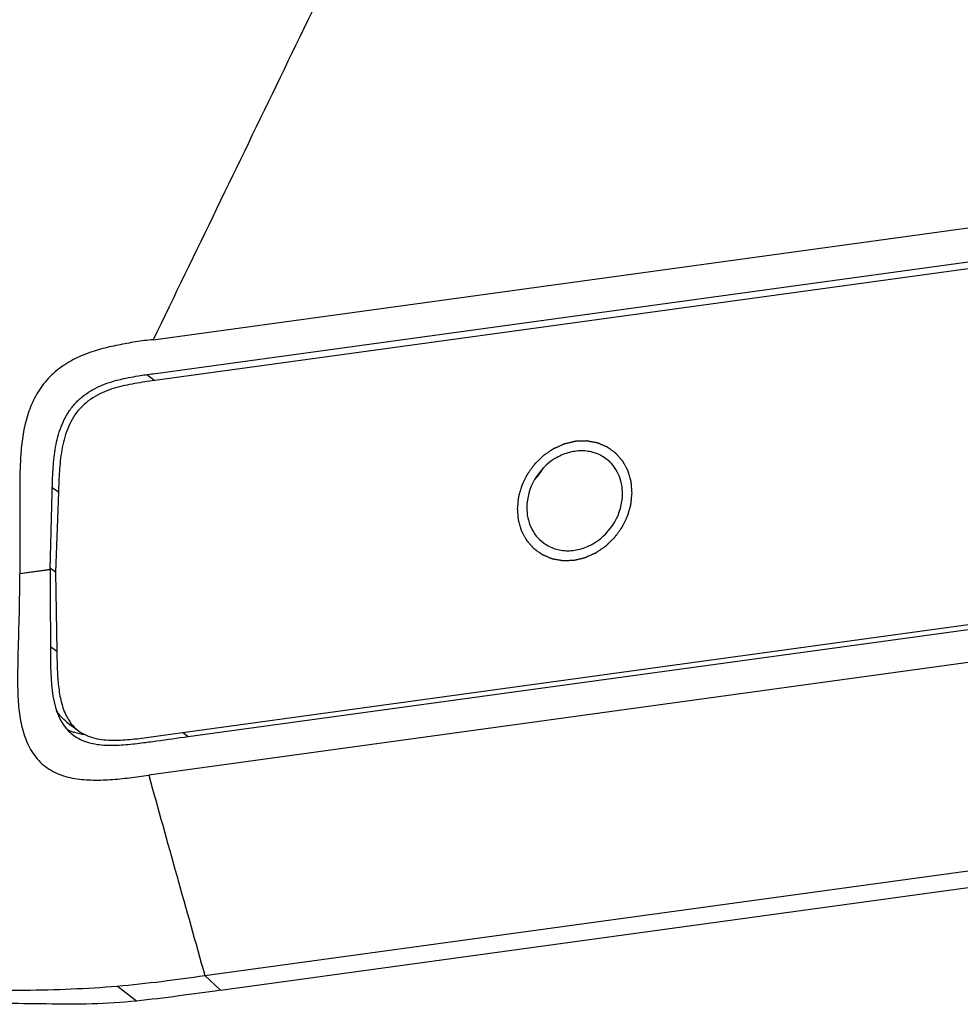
# Model space of a CAD drawing. Header units: millimetres. Extents: x 44 to 346, y 18 to 283.
# Tile 12 of 21: x 273 to 295, y 87 to 111. Entities that reach past the tile are written whole.
import ezdxf

# ---------------------------------------------------------------- set-up
doc = ezdxf.new("R2010")
doc.units = ezdxf.units.MM
doc.header["$LTSCALE"] = 23.1
doc.layers.add('00_COMPONENTS', color=7, linetype='CONTINUOUS')

msp = doc.modelspace()

# ---------------------------------------------------------------- linework, layer by layer
at = {"layer": '00_COMPONENTS'}
for p, q in [((275.973, 102.953), (303.845, 106.782)), ((275.972, 102.144), (302.88, 105.84)), ((302.98, 105.686), (276.011, 101.981)), ((275.819, 102.124), (276.011, 101.981)), ((275.926, 93.483), (337.127, 101.89)), ((337.065, 100.975), (275.865, 92.568)), ((273.712, 99.315), (273.564, 99.425)), ((273.514, 97.474), (273.562, 99.299)), ((273.712, 99.315), (273.645, 97.413)), ((276.806, 93.491), (308.002, 97.776)), ((273.514, 97.473), (272.784, 97.373)), ((272.789, 97.375), (273.514, 97.474)), ((273.514, 97.473), (273.519, 96.306)), ((273.645, 97.413), (273.515, 97.509)), ((272.789, 97.438), (272.789, 97.375)), ((273.645, 97.413), (273.674, 95.523)), ((273.521, 95.637), (273.674, 95.523)), ((277.201, 87.789), (334.244, 95.625)), ((277.573, 87.438), (333.489, 95.119)), ((273.913, 93.834), (274.189, 93.629)), ((276.806, 93.486), (276.67, 93.585)), ((277.201, 87.789), (277.573, 87.438)), ((275.57, 87.182), (275.113, 87.54))]:
    msp.add_line(p, q, dxfattribs=at)
for centre, radius, start, end in [((284.011, 100.61), 1.451, 316.9538, 329.9453), ((274.424, 94.711), 1.167, 244.5965, 249.5527), ((274.654, 94.312), 0.983, 224.7348, 233.3996), ((269.56, 141.378), 48.43, 277.2791, 277.7026)]:
    msp.add_arc(centre, radius, start, end, dxfattribs=at)
for points, knots in [([(282.021, 115.456), (281.517, 114.414), (280.509, 112.33), (278.997, 109.204), (277.485, 106.079), (276.475, 103.996), (275.973, 102.953)], [0, 0, 0, 0, 0.25, 0.500001, 0.749998, 1, 1, 1, 1]), ([(275.973, 102.953), (275.832, 102.943), (275.622, 102.915), (275.344, 102.866), (275.064, 102.813), (274.713, 102.734), (274.299, 102.598), (273.899, 102.4), (273.538, 102.124), (273.245, 101.769), (273.036, 101.359), (272.904, 100.924), (272.833, 100.482), (272.801, 100.04), (272.784, 99.455), (272.795, 98.726), (272.793, 98.143), (272.789, 97.851)], [0, 0, 0, 0, 0.059857, 0.090029, 0.12027, 0.181033, 0.242641, 0.305467, 0.369591, 0.434611, 0.499596, 0.563839, 0.627166, 0.689839, 0.752077, 0.875987, 1, 1, 1, 1]), ([(273.562, 99.299), (273.566, 99.46), (273.576, 99.785), (273.616, 100.274), (273.717, 100.762), (273.889, 101.15), (274.091, 101.421), (274.334, 101.652), (274.69, 101.863), (275.151, 102.01), (275.463, 102.067), (275.618, 102.092)], [0, 0, 0, 0, 0.12356, 0.248061, 0.374429, 0.503085, 0.567801, 0.632051, 0.757875, 0.880014, 1, 1, 1, 1]), ([(276.011, 101.981), (275.85, 101.959), (275.527, 101.913), (275.042, 101.81), (274.569, 101.622), (274.159, 101.289), (273.904, 100.825), (273.78, 100.323), (273.731, 99.818), (273.718, 99.482), (273.712, 99.315)], [0, 0, 0, 0, 0.120392, 0.242086, 0.366646, 0.494948, 0.624269, 0.751315, 0.876209, 1, 1, 1, 1]), ([(287.391, 99.301), (287.389, 99.324), (287.385, 99.369), (287.381, 99.426), (287.377, 99.471), (287.374, 99.499), (287.372, 99.522), (287.371, 99.539), (287.37, 99.553), (287.369, 99.563), (287.368, 99.569), (287.368, 99.573), (287.367, 99.577), (287.365, 99.582), (287.362, 99.591), (287.359, 99.605), (287.354, 99.62), (287.348, 99.642), (287.34, 99.668), (287.331, 99.7), (287.321, 99.732), (287.314, 99.758), (287.307, 99.779), (287.303, 99.795), (287.299, 99.808), (287.296, 99.818), (287.294, 99.823), (287.294, 99.827), (287.291, 99.83), (287.289, 99.835), (287.284, 99.843), (287.278, 99.855), (287.27, 99.869), (287.26, 99.888), (287.247, 99.912), (287.232, 99.94), (287.216, 99.969), (287.204, 99.992), (287.193, 100.011), (287.186, 100.025), (287.179, 100.037), (287.175, 100.046), (287.172, 100.05), (287.17, 100.054), (287.168, 100.057), (287.164, 100.061), (287.158, 100.068), (287.149, 100.078), (287.138, 100.09), (287.124, 100.106), (287.106, 100.127), (287.085, 100.151), (287.064, 100.175), (287.046, 100.195), (287.032, 100.212), (287.021, 100.224), (287.013, 100.234), (287.006, 100.241), (287.003, 100.245), (287, 100.248), (286.997, 100.25), (286.993, 100.253), (286.985, 100.259), (286.975, 100.266), (286.962, 100.276), (286.945, 100.288), (286.923, 100.303), (286.898, 100.322), (286.872, 100.34), (286.851, 100.355), (286.834, 100.368), (286.821, 100.377), (286.81, 100.384), (286.803, 100.39), (286.798, 100.393), (286.795, 100.395), (286.792, 100.397), (286.787, 100.399), (286.778, 100.402), (286.766, 100.407), (286.751, 100.414), (286.732, 100.422), (286.707, 100.432), (286.678, 100.444), (286.649, 100.457), (286.624, 100.467), (286.605, 100.475), (286.59, 100.481), (286.578, 100.486), (286.57, 100.49), (286.565, 100.492), (286.561, 100.494), (286.557, 100.494), (286.552, 100.495), (286.542, 100.497), (286.529, 100.499), (286.513, 100.502), (286.492, 100.506), (286.465, 100.511), (286.434, 100.516), (286.402, 100.522), (286.375, 100.527), (286.354, 100.531), (286.338, 100.533), (286.325, 100.536), (286.315, 100.538), (286.31, 100.538), (286.306, 100.539), (286.302, 100.539), (286.296, 100.539), (286.286, 100.538), (286.272, 100.538), (286.255, 100.537), (286.233, 100.537), (286.205, 100.536), (286.171, 100.535), (286.137, 100.533), (286.109, 100.532), (286.086, 100.532), (286.069, 100.531), (286.055, 100.531), (286.046, 100.53), (286.04, 100.53), (286.036, 100.53), (286.032, 100.529), (286.026, 100.528), (286.016, 100.525), (286.002, 100.522), (285.986, 100.518), (285.964, 100.513), (285.936, 100.506), (285.903, 100.498), (285.869, 100.49), (285.841, 100.484), (285.819, 100.478), (285.803, 100.474), (285.789, 100.471), (285.779, 100.469), (285.774, 100.467), (285.769, 100.467), (285.765, 100.465), (285.76, 100.462), (285.751, 100.458), (285.737, 100.452), (285.721, 100.445), (285.7, 100.435), (285.673, 100.423), (285.641, 100.409), (285.609, 100.394), (285.582, 100.382), (285.561, 100.373), (285.545, 100.366), (285.531, 100.36), (285.522, 100.356), (285.517, 100.353), (285.513, 100.352), (285.509, 100.349), (285.504, 100.345), (285.495, 100.339), (285.483, 100.331), (285.468, 100.321), (285.448, 100.307), (285.424, 100.29), (285.394, 100.27), (285.364, 100.25), (285.34, 100.233), (285.32, 100.219), (285.305, 100.209), (285.293, 100.201), (285.284, 100.195), (285.279, 100.192), (285.275, 100.189), (285.272, 100.186), (285.267, 100.182), (285.26, 100.174), (285.249, 100.163), (285.235, 100.15), (285.218, 100.133), (285.196, 100.111), (285.169, 100.085), (285.143, 100.06), (285.12, 100.038), (285.103, 100.021), (285.089, 100.008), (285.078, 99.997), (285.071, 99.989), (285.066, 99.985), (285.063, 99.982), (285.06, 99.978), (285.057, 99.973), (285.05, 99.965), (285.041, 99.952), (285.031, 99.937), (285.016, 99.918), (284.998, 99.893), (284.977, 99.863), (284.955, 99.834), (284.938, 99.809), (284.923, 99.789), (284.913, 99.774), (284.904, 99.762), (284.897, 99.754), (284.894, 99.749), (284.891, 99.745), (284.889, 99.741), (284.886, 99.735), (284.882, 99.726), (284.875, 99.712), (284.867, 99.696), (284.856, 99.674), (284.843, 99.647), (284.827, 99.614), (284.811, 99.582), (284.797, 99.554), (284.786, 99.533), (284.778, 99.516), (284.772, 99.503), (284.767, 99.493), (284.764, 99.488), (284.762, 99.484), (284.761, 99.479), (284.759, 99.474), (284.756, 99.464), (284.752, 99.449), (284.747, 99.432), (284.74, 99.409), (284.732, 99.381), (284.722, 99.346), (284.712, 99.312), (284.703, 99.283), (284.697, 99.26), (284.692, 99.243), (284.687, 99.229), (284.684, 99.219), (284.683, 99.213), (284.681, 99.209), (284.681, 99.204), (284.68, 99.198), (284.679, 99.188), (284.678, 99.173), (284.676, 99.155), (284.673, 99.132), (284.67, 99.102), (284.665, 99.055), (284.659, 98.996), (284.654, 98.948), (284.652, 98.925)], [0, 0, 0, 0, 0.015625, 0.03125, 0.039062, 0.046875, 0.050781, 0.054688, 0.058594, 0.060547, 0.061523, 0.0625, 0.063477, 0.064453, 0.066406, 0.070312, 0.074219, 0.078125, 0.085938, 0.09375, 0.101562, 0.109375, 0.113281, 0.117188, 0.121094, 0.123047, 0.124023, 0.125, 0.125977, 0.126953, 0.128906, 0.132812, 0.136719, 0.140625, 0.148438, 0.15625, 0.164062, 0.171875, 0.175781, 0.179688, 0.183594, 0.185547, 0.186523, 0.1875, 0.188477, 0.189453, 0.191406, 0.195312, 0.199219, 0.203125, 0.210938, 0.21875, 0.226562, 0.234375, 0.238281, 0.242188, 0.246094, 0.248047, 0.249023, 0.25, 0.250977, 0.251953, 0.253906, 0.257812, 0.261719, 0.265625, 0.273438, 0.28125, 0.289062, 0.296875, 0.300781, 0.304688, 0.308594, 0.310547, 0.311523, 0.3125, 0.313477, 0.314453, 0.316406, 0.320312, 0.324219, 0.328125, 0.335938, 0.34375, 0.351562, 0.359375, 0.363281, 0.367188, 0.371094, 0.373047, 0.374023, 0.375, 0.375977, 0.376953, 0.378906, 0.382812, 0.386719, 0.390625, 0.398438, 0.40625, 0.414062, 0.421875, 0.425781, 0.429688, 0.433594, 0.435547, 0.436523, 0.4375, 0.438477, 0.439453, 0.441406, 0.445312, 0.449219, 0.453125, 0.460938, 0.46875, 0.476562, 0.484375, 0.488281, 0.492188, 0.496094, 0.498047, 0.499023, 0.5, 0.500977, 0.501953, 0.503906, 0.507812, 0.511719, 0.515625, 0.523438, 0.53125, 0.539062, 0.546875, 0.550781, 0.554688, 0.558594, 0.560547, 0.561523, 0.5625, 0.563477, 0.564453, 0.566406, 0.570312, 0.574219, 0.578125, 0.585938, 0.59375, 0.601562, 0.609375, 0.613281, 0.617188, 0.621094, 0.623047, 0.624023, 0.625, 0.625977, 0.626953, 0.628906, 0.632812, 0.636719, 0.640625, 0.648438, 0.65625, 0.664062, 0.671875, 0.675781, 0.679688, 0.683594, 0.685547, 0.686523, 0.6875, 0.688477, 0.689453, 0.691406, 0.695312, 0.699219, 0.703125, 0.710938, 0.71875, 0.726562, 0.734375, 0.738281, 0.742188, 0.746094, 0.748047, 0.749023, 0.75, 0.750977, 0.751953, 0.753906, 0.757812, 0.761719, 0.765625, 0.773438, 0.78125, 0.789062, 0.796875, 0.800781, 0.804688, 0.808594, 0.810547, 0.811523, 0.8125, 0.813477, 0.814453, 0.816406, 0.820312, 0.824219, 0.828125, 0.835938, 0.84375, 0.851562, 0.859375, 0.863281, 0.867188, 0.871094, 0.873047, 0.874023, 0.875, 0.875977, 0.876953, 0.878906, 0.882812, 0.886719, 0.890625, 0.898438, 0.90625, 0.914062, 0.921875, 0.925781, 0.929688, 0.933594, 0.935547, 0.936523, 0.9375, 0.938477, 0.939453, 0.941406, 0.945312, 0.949219, 0.953125, 0.960938, 0.96875, 0.984375, 1, 1, 1, 1]), ([(286.768, 100.116), (286.686, 100.177), (286.498, 100.273), (286.181, 100.32), (285.854, 100.27), (285.435, 100.081), (285.018, 99.65), (284.882, 99.185), (284.88, 98.956)], [0, 0, 0, 0, 0.114553, 0.232047, 0.354343, 0.481678, 0.74327, 1, 1, 1, 1]), ([(287.163, 99.27), (287.165, 99.434), (287.116, 99.684), (286.945, 99.959), (286.83, 100.069), (286.768, 100.116)], [0, 0, 0, 0, 0.511164, 0.757436, 1, 1, 1, 1]), ([(285.067, 99.616), (285.072, 99.621), (285.081, 99.631), (285.092, 99.643), (285.1, 99.652), (285.109, 99.663), (285.121, 99.677), (285.135, 99.693), (285.148, 99.709), (285.161, 99.726), (285.174, 99.743), (285.186, 99.76), (285.199, 99.778), (285.211, 99.795), (285.222, 99.813), (285.232, 99.828), (285.24, 99.84), (285.251, 99.859), (285.261, 99.874), (285.268, 99.887)], [0, 0, 0, 0, 0.0625, 0.125, 0.15625, 0.1875, 0.25, 0.3125, 0.375, 0.4375, 0.5, 0.5625, 0.625, 0.6875, 0.75, 0.8125, 0.84375, 0.875, 1, 1, 1, 1]), ([(284.652, 98.925), (284.654, 98.902), (284.657, 98.857), (284.662, 98.8), (284.666, 98.755), (284.669, 98.727), (284.671, 98.704), (284.672, 98.687), (284.673, 98.673), (284.674, 98.663), (284.675, 98.657), (284.675, 98.653), (284.676, 98.649), (284.678, 98.644), (284.68, 98.635), (284.684, 98.621), (284.689, 98.606), (284.695, 98.584), (284.703, 98.558), (284.712, 98.526), (284.722, 98.494), (284.729, 98.468), (284.736, 98.447), (284.74, 98.431), (284.744, 98.418), (284.747, 98.408), (284.748, 98.403), (284.749, 98.399), (284.752, 98.396), (284.754, 98.391), (284.759, 98.383), (284.765, 98.371), (284.773, 98.357), (284.783, 98.338), (284.796, 98.314), (284.811, 98.286), (284.826, 98.257), (284.839, 98.234), (284.85, 98.215), (284.857, 98.201), (284.864, 98.189), (284.868, 98.18), (284.871, 98.176), (284.872, 98.172), (284.875, 98.169), (284.879, 98.165), (284.885, 98.158), (284.894, 98.148), (284.905, 98.136), (284.919, 98.12), (284.936, 98.099), (284.958, 98.075), (284.979, 98.051), (284.997, 98.031), (285.011, 98.014), (285.021, 98.002), (285.03, 97.992), (285.037, 97.985), (285.04, 97.981), (285.043, 97.978), (285.046, 97.976), (285.05, 97.973), (285.058, 97.967), (285.068, 97.96), (285.081, 97.95), (285.098, 97.938), (285.12, 97.923), (285.145, 97.904), (285.171, 97.886), (285.192, 97.871), (285.209, 97.858), (285.222, 97.849), (285.233, 97.842), (285.24, 97.836), (285.244, 97.833), (285.247, 97.831), (285.251, 97.829), (285.256, 97.827), (285.265, 97.824), (285.277, 97.819), (285.292, 97.812), (285.311, 97.804), (285.335, 97.794), (285.365, 97.782), (285.394, 97.769), (285.418, 97.759), (285.438, 97.751), (285.453, 97.745), (285.465, 97.74), (285.473, 97.736), (285.478, 97.734), (285.482, 97.732), (285.486, 97.732), (285.491, 97.731), (285.5, 97.729), (285.514, 97.727), (285.53, 97.724), (285.551, 97.72), (285.577, 97.715), (285.609, 97.71), (285.641, 97.704), (285.668, 97.699), (285.689, 97.695), (285.705, 97.693), (285.718, 97.69), (285.727, 97.688), (285.733, 97.688), (285.737, 97.687), (285.741, 97.687), (285.747, 97.687), (285.756, 97.688), (285.771, 97.688), (285.787, 97.689), (285.81, 97.689), (285.838, 97.69), (285.872, 97.691), (285.906, 97.693), (285.934, 97.694), (285.956, 97.694), (285.973, 97.695), (285.987, 97.695), (285.997, 97.696), (286.003, 97.696), (286.007, 97.696), (286.011, 97.697), (286.017, 97.698), (286.027, 97.701), (286.041, 97.704), (286.057, 97.708), (286.079, 97.713), (286.107, 97.72), (286.14, 97.728), (286.174, 97.736), (286.201, 97.742), (286.224, 97.748), (286.24, 97.752), (286.254, 97.755), (286.264, 97.757), (286.269, 97.759), (286.274, 97.759), (286.278, 97.761), (286.283, 97.764), (286.292, 97.768), (286.306, 97.774), (286.322, 97.781), (286.343, 97.791), (286.37, 97.803), (286.402, 97.817), (286.434, 97.832), (286.461, 97.844), (286.482, 97.853), (286.498, 97.86), (286.512, 97.866), (286.521, 97.87), (286.526, 97.873), (286.53, 97.874), (286.534, 97.877), (286.539, 97.881), (286.548, 97.887), (286.56, 97.895), (286.575, 97.905), (286.595, 97.919), (286.619, 97.936), (286.649, 97.956), (286.679, 97.976), (286.703, 97.993), (286.723, 98.007), (286.738, 98.017), (286.75, 98.025), (286.759, 98.031), (286.764, 98.034), (286.768, 98.037), (286.771, 98.04), (286.775, 98.044), (286.783, 98.052), (286.794, 98.063), (286.807, 98.076), (286.825, 98.093), (286.847, 98.115), (286.874, 98.141), (286.9, 98.166), (286.922, 98.188), (286.94, 98.205), (286.953, 98.218), (286.964, 98.229), (286.972, 98.237), (286.977, 98.241), (286.98, 98.244), (286.983, 98.248), (286.986, 98.253), (286.993, 98.261), (287.001, 98.274), (287.012, 98.289), (287.027, 98.308), (287.044, 98.333), (287.066, 98.363), (287.087, 98.392), (287.105, 98.417), (287.12, 98.437), (287.13, 98.452), (287.139, 98.464), (287.146, 98.472), (287.149, 98.477), (287.152, 98.481), (287.154, 98.485), (287.157, 98.491), (287.161, 98.5), (287.168, 98.514), (287.176, 98.53), (287.187, 98.552), (287.2, 98.579), (287.216, 98.612), (287.232, 98.644), (287.246, 98.672), (287.256, 98.693), (287.265, 98.71), (287.271, 98.723), (287.276, 98.733), (287.279, 98.738), (287.281, 98.742), (287.282, 98.747), (287.284, 98.752), (287.286, 98.762), (287.291, 98.777), (287.296, 98.794), (287.303, 98.817), (287.311, 98.845), (287.321, 98.88), (287.331, 98.914), (287.34, 98.943), (287.346, 98.966), (287.351, 98.983), (287.356, 98.997), (287.359, 99.007), (287.36, 99.013), (287.362, 99.017), (287.362, 99.022), (287.363, 99.028), (287.364, 99.038), (287.365, 99.053), (287.367, 99.071), (287.37, 99.094), (287.373, 99.124), (287.378, 99.171), (287.384, 99.23), (287.389, 99.278), (287.391, 99.301)], [0, 0, 0, 0, 0.015625, 0.03125, 0.039062, 0.046875, 0.050781, 0.054688, 0.058594, 0.060547, 0.061523, 0.0625, 0.063477, 0.064453, 0.066406, 0.070312, 0.074219, 0.078125, 0.085938, 0.09375, 0.101562, 0.109375, 0.113281, 0.117188, 0.121094, 0.123047, 0.124023, 0.125, 0.125977, 0.126953, 0.128906, 0.132812, 0.136719, 0.140625, 0.148438, 0.15625, 0.164062, 0.171875, 0.175781, 0.179688, 0.183594, 0.185547, 0.186523, 0.1875, 0.188477, 0.189453, 0.191406, 0.195312, 0.199219, 0.203125, 0.210938, 0.21875, 0.226562, 0.234375, 0.238281, 0.242188, 0.246094, 0.248047, 0.249023, 0.25, 0.250977, 0.251953, 0.253906, 0.257812, 0.261719, 0.265625, 0.273438, 0.28125, 0.289062, 0.296875, 0.300781, 0.304688, 0.308594, 0.310547, 0.311523, 0.3125, 0.313477, 0.314453, 0.316406, 0.320312, 0.324219, 0.328125, 0.335938, 0.34375, 0.351562, 0.359375, 0.363281, 0.367188, 0.371094, 0.373047, 0.374023, 0.375, 0.375977, 0.376953, 0.378906, 0.382812, 0.386719, 0.390625, 0.398438, 0.40625, 0.414062, 0.421875, 0.425781, 0.429688, 0.433594, 0.435547, 0.436523, 0.4375, 0.438477, 0.439453, 0.441406, 0.445312, 0.449219, 0.453125, 0.460938, 0.46875, 0.476562, 0.484375, 0.488281, 0.492188, 0.496094, 0.498047, 0.499023, 0.5, 0.500977, 0.501953, 0.503906, 0.507812, 0.511719, 0.515625, 0.523438, 0.53125, 0.539062, 0.546875, 0.550781, 0.554688, 0.558594, 0.560547, 0.561523, 0.5625, 0.563477, 0.564453, 0.566406, 0.570312, 0.574219, 0.578125, 0.585938, 0.59375, 0.601562, 0.609375, 0.613281, 0.617188, 0.621094, 0.623047, 0.624023, 0.625, 0.625977, 0.626953, 0.628906, 0.632812, 0.636719, 0.640625, 0.648438, 0.65625, 0.664062, 0.671875, 0.675781, 0.679688, 0.683594, 0.685547, 0.686523, 0.6875, 0.688477, 0.689453, 0.691406, 0.695312, 0.699219, 0.703125, 0.710938, 0.71875, 0.726562, 0.734375, 0.738281, 0.742188, 0.746094, 0.748047, 0.749023, 0.75, 0.750977, 0.751953, 0.753906, 0.757812, 0.761719, 0.765625, 0.773438, 0.78125, 0.789062, 0.796875, 0.800781, 0.804688, 0.808594, 0.810547, 0.811523, 0.8125, 0.813477, 0.814453, 0.816406, 0.820312, 0.824219, 0.828125, 0.835938, 0.84375, 0.851562, 0.859375, 0.863281, 0.867188, 0.871094, 0.873047, 0.874023, 0.875, 0.875977, 0.876953, 0.878906, 0.882812, 0.886719, 0.890625, 0.898438, 0.90625, 0.914062, 0.921875, 0.925781, 0.929688, 0.933594, 0.935547, 0.936523, 0.9375, 0.938477, 0.939453, 0.941406, 0.945312, 0.949219, 0.953125, 0.960938, 0.96875, 0.984375, 1, 1, 1, 1]), ([(285.275, 98.11), (285.357, 98.049), (285.545, 97.953), (285.862, 97.906), (286.189, 97.956), (286.608, 98.145), (287.024, 98.576), (287.161, 99.041), (287.163, 99.27)], [0, 0, 0, 0, 0.114553, 0.232047, 0.354343, 0.481678, 0.74327, 1, 1, 1, 1]), ([(284.88, 98.956), (284.878, 98.792), (284.927, 98.542), (285.098, 98.267), (285.213, 98.157), (285.275, 98.11)], [0, 0, 0, 0, 0.511164, 0.757436, 1, 1, 1, 1]), ([(272.784, 97.373), (272.782, 97.059), (272.776, 96.432), (272.751, 95.648), (272.737, 95.02), (272.737, 94.553), (272.767, 94.09), (272.848, 93.641), (273.004, 93.222), (273.26, 92.861), (273.625, 92.612), (274.048, 92.485), (274.494, 92.445), (274.949, 92.458), (275.407, 92.505), (275.712, 92.547), (275.865, 92.568)], [0, 0, 0, 0, 0.128633, 0.257558, 0.321951, 0.386074, 0.449553, 0.511873, 0.572629, 0.631802, 0.69048, 0.750204, 0.811374, 0.873663, 0.936661, 1, 1, 1, 1]), ([(273.519, 96.306), (273.521, 95.923), (273.515, 95.173), (273.555, 94.396), (273.689, 94.047)], [0, 0, 0, 0, 0.506493, 1, 1, 1, 1]), ([(273.674, 95.523), (273.676, 95.392), (273.681, 95.131), (273.703, 94.741), (273.758, 94.361), (273.836, 94.117), (273.89, 94.004)], [0, 0, 0, 0, 0.254527, 0.50758, 0.756929, 1, 1, 1, 1]), ([(273.913, 93.834), (273.864, 93.871), (273.773, 93.954), (273.701, 94.053), (273.669, 94.106)], [0, 0, 0, 0, 0.497202, 1, 1, 1, 1]), ([(273.689, 94.047), (273.72, 93.968), (273.793, 93.815), (273.897, 93.68), (273.956, 93.62)], [0, 0, 0, 0, 0.504239, 1, 1, 1, 1]), ([(273.89, 94.004), (273.926, 93.931), (274.009, 93.791), (274.125, 93.676), (274.189, 93.629)], [0, 0, 0, 0, 0.504815, 1, 1, 1, 1]), ([(274.016, 93.618), (274.042, 93.608), (274.147, 93.573), (274.256, 93.55), (274.338, 93.538)], [0, 0, 0, 0, 0.248441, 1, 1, 1, 1]), ([(274.068, 93.523), (274.176, 93.443), (274.431, 93.327), (274.845, 93.272), (275.27, 93.286), (275.554, 93.321), (275.696, 93.339)], [0, 0, 0, 0, 0.240725, 0.488542, 0.742485, 1, 1, 1, 1]), ([(274.189, 93.629), (274.304, 93.543), (274.51, 93.455), (274.797, 93.409), (275.096, 93.395), (275.474, 93.422), (275.775, 93.462), (275.926, 93.483)], [0, 0, 0, 0, 0.240639, 0.364049, 0.48921, 0.743337, 1, 1, 1, 1]), ([(275.865, 92.568), (276.087, 91.771), (276.533, 90.178), (276.979, 88.585), (277.201, 87.789)], [0, 0, 0, 0, 0.500025, 1, 1, 1, 1]), ([(275.113, 87.54), (275.467, 87.57), (276.164, 87.645), (276.859, 87.742), (277.201, 87.789)], [0, 0, 0, 0, 0.506429, 1, 1, 1, 1]), ([(270.66, 87.46), (271.033, 87.449), (271.781, 87.438), (272.9, 87.439), (274.012, 87.463), (274.749, 87.509), (275.113, 87.54)], [0, 0, 0, 0, 0.251576, 0.5032, 0.75354, 1, 1, 1, 1]), ([(277.573, 87.438), (277.242, 87.392), (276.576, 87.3), (275.907, 87.215), (275.57, 87.182)], [0, 0, 0, 0, 0.496088, 1, 1, 1, 1]), ([(275.57, 87.182), (275.218, 87.146), (274.504, 87.099), (273.427, 87.113), (272.342, 87.124), (271.618, 87.139), (271.257, 87.151)], [0, 0, 0, 0, 0.245696, 0.497041, 0.748778, 1, 1, 1, 1])]:
    msp.add_open_spline(points, degree=3, knots=knots, dxfattribs=at)
for points in [[(275.618, 102.092), (275.736, 102.111), (275.854, 102.128), (275.972, 102.144)], [(272.789, 97.851), (272.789, 97.713), (272.789, 97.576), (272.789, 97.438)], [(276.051, 93.386), (276.303, 93.42), (276.554, 93.456), (276.806, 93.491)]]:
    msp.add_open_spline(points, degree=3, dxfattribs=at)

doc.saveas('drawing.dxf')
